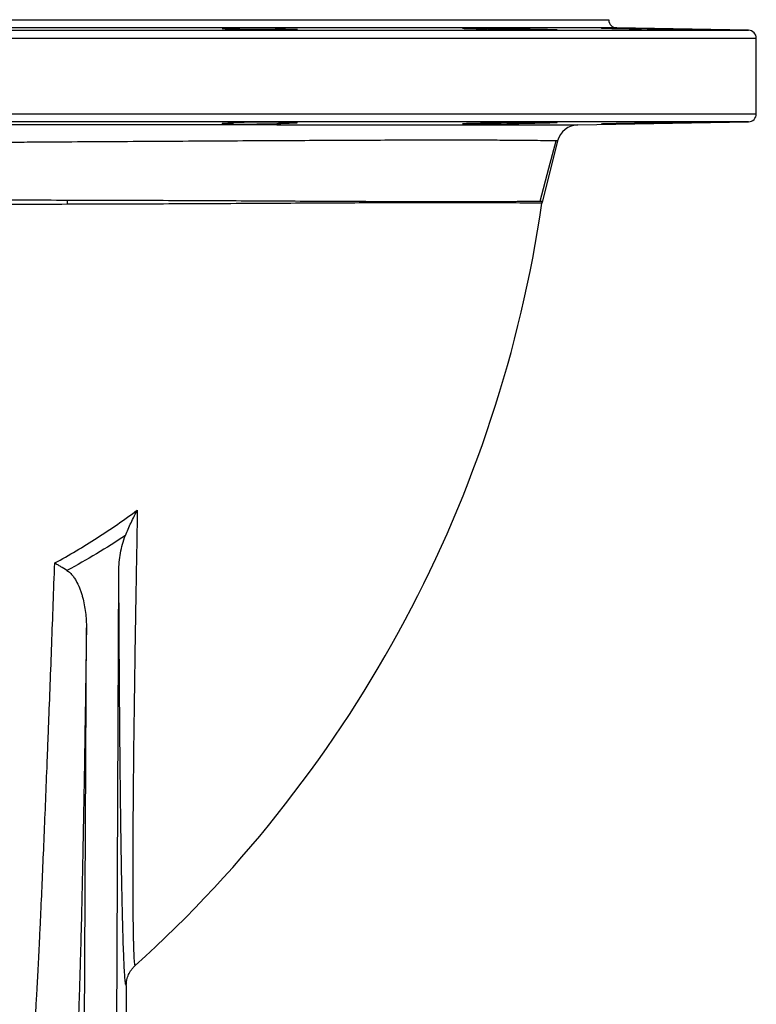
# Model space of a CAD drawing. Header units: millimetres. Extents: x 12 to 1901, y 10 to 2070.
# Tile 15 of 18: x 1627 to 1901, y 343 to 710. Entities that reach past the tile are written whole.
import ezdxf

# ---------------------------------------------------------------- set-up
doc = ezdxf.new("R2010")
doc.units = ezdxf.units.MM

msp = doc.modelspace()

# ---------------------------------------------------------------- linework, layer by layer
at = {"color": 7, "linetype": 'Continuous', "lineweight": 25}
for p, q in [((1476.26, 710.14), (1846.26, 710.14)), ((1846.26, 710.05), (1846.26, 710.14)), ((1706.14, 706.72), (1706.14, 706.49)), ((1723.28, 706.34), (1723.28, 706.72)), ((1801.01, 706.72), (1801.01, 706.71)), ((1813.56, 706.4), (1813.56, 706.72)), ((1898.31, 706.19), (1849.21, 707.05)), ((1901.26, 675.09), (1901.26, 703.19)), ((1706.14, 671.79), (1706.14, 671.56)), ((1723.28, 671.56), (1723.28, 671.94)), ((1813.56, 671.56), (1813.56, 671.88)), ((1834.76, 670.98), (1898.31, 672.09)), ((1827.15, 664.94), (1821.47, 642.54)), ((1820.62, 642.53), (1821.32, 642.54)), ((1661.43, 53.15), (1663.55, 504.58)), ((1649.37, 40.2), (1651.45, 483.46)), ((1666.32, 350.19), (1666.32, 10.14))]:
    msp.add_line(p, q, dxfattribs=at)
at = {"color": 8, "linetype": 'Continuous', "lineweight": 25}
for p, q in [((1476.26, 710.05), (1846.26, 710.05)), ((1424.21, 706.19), (1898.31, 706.19)), ((1661.26, 707.05), (1473.31, 707.05)), ((1849.21, 707.05), (1661.26, 707.05)), ((1661.26, 703.19), (1421.26, 703.19)), ((1901.26, 703.19), (1661.26, 703.19)), ((1421.26, 675.09), (1661.26, 675.09)), ((1661.26, 672.09), (1424.21, 672.09)), ((1661.26, 675.09), (1901.26, 675.09)), ((1898.31, 672.09), (1661.26, 672.09))]:
    msp.add_line(p, q, dxfattribs=at)
at = {"color": 7, "linetype": 'Continuous', "lineweight": 25, "flags": 128}
for points in [[(1730.12, 671.78), (1730.14, 671.8), (1729.8, 671.83), (1729.11, 671.86), (1728.08, 671.89), (1726.36, 671.92), (1724.69, 671.93), (1722.8, 671.94), (1720.76, 671.95), (1718.61, 671.94), (1716.42, 671.94), (1714.25, 671.92), (1712.17, 671.9), (1710.22, 671.88), (1708.48, 671.85), (1706.98, 671.82), (1705.77, 671.78), (1704.88, 671.74), (1704.34, 671.7), (1704.17, 671.67), (1704.36, 671.63), (1704.92, 671.6), (1706.14, 671.56), (1706.14, 671.56)], [(1826.99, 671.88), (1826.97, 671.89), (1826.85, 671.91), (1826.63, 671.92), (1826.34, 671.92), (1825.95, 671.93), (1825.47, 671.94), (1824.91, 671.94), (1824.11, 671.95), (1823.19, 671.95), (1822.4, 671.95), (1821.54, 671.94), (1820.61, 671.94), (1819.63, 671.93), (1818.64, 671.93), (1817.61, 671.92), (1816.54, 671.91), (1815.43, 671.9), (1814.36, 671.89), (1813.28, 671.88), (1812.17, 671.86), (1811.08, 671.85), (1810.04, 671.83), (1809.02, 671.81), (1808.02, 671.79), (1807.05, 671.78), (1806.16, 671.76), (1805.33, 671.74), (1804.53, 671.72), (1803.8, 671.7), (1803.17, 671.68), (1802.61, 671.66), (1802.12, 671.64), (1801.71, 671.63), (1801.4, 671.61), (1801.18, 671.59), (1801.04, 671.58), (1801, 671.56), (1801.01, 671.56), (1801.01, 671.56)], [(1820.65, 642.52), (1823.94, 654.76), (1826.68, 664.94)]]:
    msp.add_lwpolyline(points, dxfattribs=at)
at = {"color": 7, "linetype": 'Continuous', "lineweight": 25}
for centre, radius, start, end in [((1849.26, 710.05), 3, 180, 269), ((1898.26, 703.19), 3, 0, 89), ((1898.26, 675.09), 3, 271, 0), ((1834.9, 662.98), 8, 91, 165.7888), ((1495.3, 642.72), 149.05, 359.4663, 0.0837), ((1774.85, 641.01), 12.21, 173.3541, 175.99), ((1777.65, 641), 11.87, 173.1595, 175.7789), ((1829.08, 640.58), 8.01, 165.8394, 171.7306), ((1829.23, 640.58), 8, 165.7888, 171.7196), ((1351.26, 710.14), 475, 312.0851, 351.7196)]:
    msp.add_arc(centre, radius, start, end, dxfattribs=at)
for points, knots in [([(1702.17, 706.88), (1702.13, 706.87), (1701.99, 706.85), (1703.03, 706.79), (1704.65, 706.75), (1705.86, 706.73), (1706.14, 706.72)], [0, 0, 0, 0, 0.135508, 0.512843, 0.89019, 1, 1, 1, 1]), ([(1723.75, 706.83), (1723.6, 706.84), (1723.23, 706.86), (1722.66, 706.88), (1721.99, 706.9), (1721.62, 706.91), (1720.79, 706.93), (1720.34, 706.94), (1719.36, 706.96), (1718.85, 706.97), (1717.77, 706.98), (1717.2, 706.99), (1716.02, 707), (1715.42, 707.01), (1714.21, 707.02), (1713.59, 707.02), (1712.34, 707.03), (1711.73, 707.03), (1710.52, 707.03), (1709.92, 707.03), (1708.74, 707.03), (1708.18, 707.03), (1707.11, 707.02), (1706.59, 707.02), (1705.62, 707.01), (1705.18, 707), (1704.36, 706.99), (1704, 706.98), (1703.34, 706.97), (1703.06, 706.96), (1702.6, 706.94), (1702.42, 706.93), (1702.28, 706.92)], [0, 0, 0, 0, 0.0625, 0.125, 0.125, 0.1875, 0.1875, 0.25, 0.25, 0.3125, 0.3125, 0.375, 0.375, 0.4375, 0.4375, 0.5, 0.5, 0.5625, 0.5625, 0.625, 0.625, 0.6875, 0.6875, 0.75, 0.75, 0.8125, 0.8125, 0.875, 0.875, 0.9375, 0.9375, 1, 1, 1, 1]), ([(1723.28, 706.72), (1724.43, 706.7), (1725.46, 706.69), (1726.84, 706.66), (1727.27, 706.64), (1728.03, 706.62), (1728.37, 706.61), (1728.82, 706.6), (1728.97, 706.59), (1729.22, 706.58), (1729.34, 706.57), (1729.66, 706.56), (1729.82, 706.54), (1730.06, 706.52), (1730.14, 706.51), (1730.18, 706.49), (1730.16, 706.48), (1730.05, 706.46), (1730, 706.46), (1729.88, 706.45), (1729.81, 706.44), (1729.55, 706.43), (1729.34, 706.42), (1728.82, 706.4), (1728.52, 706.4), (1727.83, 706.38), (1727.44, 706.37), (1726.59, 706.36), (1726.12, 706.36), (1725.14, 706.35), (1724.62, 706.34), (1723.8, 706.34), (1723.52, 706.34), (1722.95, 706.34), (1722.65, 706.33), (1721.76, 706.33), (1721.15, 706.33), (1719.9, 706.33), (1719.27, 706.33), (1717.97, 706.34), (1717.32, 706.34), (1716.03, 706.34), (1715.39, 706.35), (1714.44, 706.35), (1714.12, 706.36), (1713.49, 706.36), (1713.18, 706.37), (1712.27, 706.37), (1711.67, 706.38), (1710.53, 706.4), (1709.97, 706.4), (1708.93, 706.42), (1708.44, 706.43), (1707.76, 706.44), (1707.54, 706.45), (1707.11, 706.46), (1706.91, 706.46), (1705.94, 706.49), (1705.34, 706.51), (1704.69, 706.54), (1704.52, 706.56), (1704.28, 706.58), (1704.2, 706.59), (1704.16, 706.61), (1704.16, 706.61), (1704.19, 706.62), (1704.21, 706.63), (1704.32, 706.64), (1704.44, 706.66), (1704.77, 706.68), (1704.98, 706.69), (1705.5, 706.7), (1705.8, 706.71), (1706.14, 706.72)], [0, 0, 0, 0, 0.0625, 0.0625, 0.09375, 0.09375, 0.125, 0.125, 0.140625, 0.140625, 0.15625, 0.15625, 0.1875, 0.1875, 0.21875, 0.21875, 0.25, 0.25, 0.265625, 0.265625, 0.28125, 0.28125, 0.3125, 0.3125, 0.34375, 0.34375, 0.375, 0.375, 0.40625, 0.40625, 0.4375, 0.4375, 0.453125, 0.453125, 0.46875, 0.46875, 0.5, 0.5, 0.53125, 0.53125, 0.5625, 0.5625, 0.59375, 0.59375, 0.609375, 0.609375, 0.625, 0.625, 0.65625, 0.65625, 0.6875, 0.6875, 0.71875, 0.71875, 0.734375, 0.734375, 0.75, 0.75, 0.8125, 0.8125, 0.84375, 0.84375, 0.875, 0.875, 0.890625, 0.890625, 0.90625, 0.90625, 0.9375, 0.9375, 0.96875, 0.96875, 1, 1, 1, 1]), ([(1723.28, 706.72), (1723.61, 706.73), (1724.07, 706.75), (1723.93, 706.78), (1723.89, 706.78)], [0, 0, 0, 0, 0.701953, 1, 1, 1, 1]), ([(1791.69, 706.97), (1791.69, 706.97), (1791.68, 706.96), (1791.75, 706.95), (1791.9, 706.94), (1792.13, 706.92), (1792.43, 706.91), (1792.8, 706.89), (1793.25, 706.88), (1793.76, 706.86), (1794.33, 706.85), (1794.97, 706.83), (1795.66, 706.81), (1796.39, 706.8), (1797.18, 706.78), (1797.97, 706.77), (1798.73, 706.75), (1799.47, 706.74), (1800.23, 706.73), (1800.75, 706.72), (1801.01, 706.72)], [0, 0, 0, 0, 0.025009, 0.085565, 0.144003, 0.202846, 0.262969, 0.323534, 0.38198, 0.440833, 0.500965, 0.561539, 0.61999, 0.678847, 0.738984, 0.799564, 0.849042, 0.898766, 0.949253, 1, 1, 1, 1]), ([(1813.56, 706.72), (1813.5, 706.73), (1813.44, 706.73), (1813.27, 706.74), (1813.17, 706.74), (1812.84, 706.76), (1812.56, 706.77), (1812.06, 706.79), (1811.88, 706.79), (1811.49, 706.8), (1811.28, 706.81), (1810.63, 706.83), (1810.15, 706.84), (1809.36, 706.86), (1809.09, 706.86), (1808.53, 706.88), (1807.96, 706.89), (1807.35, 706.9), (1806.74, 706.91), (1806.42, 706.91), (1805.45, 706.93), (1804.8, 706.94), (1803.8, 706.96), (1803.46, 706.96), (1802.79, 706.97), (1802.45, 706.97), (1801.44, 706.99), (1800.77, 706.99), (1799.79, 707), (1799.47, 707.01), (1798.83, 707.01), (1798.51, 707.01), (1797.59, 707.02), (1797.01, 707.02), (1796.17, 707.03), (1795.9, 707.03), (1795.38, 707.03), (1795.13, 707.03), (1794.42, 707.03), (1793.99, 707.03), (1793.42, 707.02), (1793.24, 707.02), (1792.91, 707.02), (1792.76, 707.02), (1792.35, 707.01), (1792.14, 707.01), (1791.9, 707), (1791.84, 706.99), (1791.75, 706.99), (1791.71, 706.98), (1791.7, 706.98)], [0, 0, 0, 0, 0.03125, 0.03125, 0.0625, 0.0625, 0.125, 0.125, 0.15625, 0.15625, 0.1875, 0.1875, 0.25, 0.25, 0.28125, 0.28125, 0.3125, 0.34375, 0.34375, 0.375, 0.375, 0.4375, 0.4375, 0.46875, 0.46875, 0.5, 0.5, 0.5625, 0.5625, 0.59375, 0.59375, 0.625, 0.625, 0.6875, 0.6875, 0.71875, 0.71875, 0.75, 0.75, 0.8125, 0.8125, 0.84375, 0.84375, 0.875, 0.875, 0.9375, 0.9375, 0.96875, 0.96875, 1, 1, 1, 1]), ([(1813.56, 706.72), (1814.2, 706.71), (1814.84, 706.7), (1816.14, 706.69), (1816.78, 706.68), (1818.02, 706.66), (1818.63, 706.64), (1819.52, 706.63), (1819.82, 706.62), (1820.39, 706.61), (1820.67, 706.61), (1821.49, 706.59), (1822.01, 706.58), (1822.98, 706.56), (1823.45, 706.54), (1824.29, 706.52), (1824.67, 706.51), (1825.19, 706.5), (1825.35, 706.49), (1825.65, 706.48), (1825.79, 706.47), (1826.44, 706.45), (1826.77, 706.43), (1826.99, 706.4), (1827.01, 706.4), (1826.96, 706.38), (1826.89, 706.37), (1826.71, 706.37), (1826.64, 706.36), (1826.47, 706.36), (1826.37, 706.35), (1826.05, 706.35), (1825.8, 706.34), (1825.19, 706.34), (1824.84, 706.34), (1824.07, 706.33), (1823.65, 706.33), (1822.26, 706.33), (1821.22, 706.33), (1819.79, 706.34), (1819.49, 706.34), (1818.9, 706.35), (1818.6, 706.35), (1817.68, 706.36), (1817.06, 706.36), (1815.79, 706.37), (1815.14, 706.38), (1813.84, 706.4), (1813.2, 706.4), (1812.24, 706.42), (1811.92, 706.42), (1811.28, 706.43), (1810.96, 706.43), (1810.02, 706.45), (1809.41, 706.46), (1808.23, 706.48), (1807.65, 706.49), (1806.55, 706.51), (1806.03, 706.52), (1805.05, 706.54), (1804.59, 706.56), (1803.95, 706.57), (1803.75, 706.58), (1803.36, 706.59), (1803.18, 706.6), (1802.66, 706.61), (1802.36, 706.62), (1801.84, 706.64), (1801.62, 706.66), (1801.28, 706.68), (1801.16, 706.69), (1801.05, 706.7), (1801.02, 706.7), (1801, 706.71), (1800.99, 706.72), (1801.01, 706.72)], [0, 0, 0, 0, 0.03125, 0.03125, 0.0625, 0.0625, 0.09375, 0.09375, 0.109375, 0.109375, 0.125, 0.125, 0.15625, 0.15625, 0.1875, 0.1875, 0.21875, 0.21875, 0.234375, 0.234375, 0.25, 0.25, 0.3125, 0.3125, 0.34375, 0.34375, 0.375, 0.375, 0.390625, 0.390625, 0.40625, 0.40625, 0.4375, 0.4375, 0.46875, 0.46875, 0.5, 0.5, 0.5625, 0.5625, 0.578125, 0.578125, 0.59375, 0.59375, 0.625, 0.625, 0.65625, 0.65625, 0.6875, 0.6875, 0.703125, 0.703125, 0.71875, 0.71875, 0.75, 0.75, 0.78125, 0.78125, 0.8125, 0.8125, 0.84375, 0.84375, 0.859375, 0.859375, 0.875, 0.875, 0.90625, 0.90625, 0.9375, 0.9375, 0.96875, 0.96875, 0.984375, 0.984375, 1, 1, 1, 1]), ([(1863.02, 706.72), (1862.68, 706.73), (1862.3, 706.74), (1861.49, 706.75), (1861.05, 706.76), (1860.13, 706.78), (1859.65, 706.79), (1858.9, 706.8), (1858.65, 706.81), (1858.13, 706.82), (1857.86, 706.82), (1857.06, 706.84), (1856.52, 706.85), (1855.43, 706.87), (1854.88, 706.87), (1853.2, 706.9), (1852.12, 706.92), (1850.79, 706.94), (1850.53, 706.95), (1850.02, 706.95), (1849.77, 706.96), (1849.03, 706.97), (1848.55, 706.98), (1847.65, 706.99), (1847.22, 707), (1846.42, 707.01), (1846.05, 707.01), (1845.55, 707.02), (1845.39, 707.02), (1845.08, 707.02), (1844.94, 707.02), (1844.54, 707.03), (1844.31, 707.03), (1843.93, 707.03), (1843.78, 707.03), (1843.56, 707.03), (1843.49, 707.03), (1843.46, 707.02)], [0, 0, 0, 0, 0.0625, 0.0625, 0.125, 0.125, 0.1875, 0.1875, 0.21875, 0.21875, 0.25, 0.25, 0.3125, 0.3125, 0.375, 0.375, 0.5, 0.5, 0.53125, 0.53125, 0.5625, 0.5625, 0.625, 0.625, 0.6875, 0.6875, 0.75, 0.75, 0.78125, 0.78125, 0.8125, 0.8125, 0.875, 0.875, 0.9375, 0.9375, 1, 1, 1, 1]), ([(1843.48, 707.02), (1843.48, 707.02), (1843.49, 707.01), (1843.86, 707), (1844.53, 706.98), (1845.5, 706.96), (1846.7, 706.93), (1848.14, 706.9), (1849.75, 706.87), (1851.5, 706.83), (1853.33, 706.8), (1855.2, 706.77), (1856.67, 706.75), (1857.74, 706.73), (1858.2, 706.72), (1858.43, 706.72)], [0, 0, 0, 0, 0.062527, 0.148154, 0.236264, 0.321901, 0.410021, 0.495672, 0.583807, 0.669469, 0.757614, 0.84328, 0.931429, 0.965639, 1, 1, 1, 1]), ([(1863.02, 706.72), (1864.13, 706.7), (1865.32, 706.69), (1866.88, 706.66), (1867.2, 706.66), (1867.84, 706.64), (1868.16, 706.64), (1869.13, 706.62), (1869.77, 706.61), (1871.06, 706.59), (1871.71, 706.58), (1872.99, 706.56), (1873.61, 706.54), (1874.52, 706.53), (1874.82, 706.52), (1875.42, 706.51), (1875.71, 706.51), (1876.57, 706.49), (1877.12, 706.48), (1878.15, 706.46), (1878.64, 706.45), (1879.57, 706.43), (1879.99, 706.42), (1880.75, 706.4), (1881.1, 706.4), (1881.55, 706.38), (1881.69, 706.38), (1881.95, 706.37), (1882.07, 706.37), (1882.39, 706.36), (1882.56, 706.36), (1882.8, 706.35), (1882.87, 706.34), (1882.92, 706.34), (1882.89, 706.34), (1882.79, 706.33), (1882.74, 706.33), (1882.62, 706.33), (1882.55, 706.33), (1882.12, 706.33), (1881.61, 706.33), (1880.57, 706.34), (1880.18, 706.35), (1879.34, 706.36), (1878.87, 706.36), (1877.89, 706.37), (1877.37, 706.38), (1876.55, 706.39), (1876.27, 706.4), (1875.7, 706.4), (1875.41, 706.41), (1873.92, 706.43), (1872.67, 706.45), (1870.08, 706.49), (1868.79, 706.51), (1867.19, 706.54), (1866.87, 706.54), (1866.24, 706.56), (1865.94, 706.56), (1865.02, 706.58), (1864.43, 706.59), (1863.29, 706.61), (1862.73, 706.62), (1861.68, 706.64), (1861.2, 706.66), (1860.51, 706.67), (1860.29, 706.68), (1859.86, 706.69), (1859.66, 706.69), (1859.08, 706.7), (1858.73, 706.71), (1858.43, 706.72)], [0, 0, 0, 0, 0.0625, 0.0625, 0.078125, 0.078125, 0.09375, 0.09375, 0.125, 0.125, 0.15625, 0.15625, 0.1875, 0.1875, 0.203125, 0.203125, 0.21875, 0.21875, 0.25, 0.25, 0.28125, 0.28125, 0.3125, 0.3125, 0.34375, 0.34375, 0.359375, 0.359375, 0.375, 0.375, 0.40625, 0.40625, 0.4375, 0.4375, 0.46875, 0.46875, 0.484375, 0.484375, 0.5, 0.5, 0.5625, 0.5625, 0.59375, 0.59375, 0.625, 0.625, 0.65625, 0.65625, 0.671875, 0.671875, 0.6875, 0.6875, 0.75, 0.75, 0.8125, 0.8125, 0.828125, 0.828125, 0.84375, 0.84375, 0.875, 0.875, 0.90625, 0.90625, 0.9375, 0.9375, 0.953125, 0.953125, 0.96875, 0.96875, 1, 1, 1, 1]), ([(1706.14, 671.56), (1705.79, 671.55), (1705.45, 671.55), (1704.83, 671.53), (1704.53, 671.52), (1703.71, 671.5), (1703.26, 671.49), (1702.73, 671.47), (1702.58, 671.46), (1702.33, 671.44), (1702.23, 671.43), (1702.09, 671.42), (1702.05, 671.41), (1702.02, 671.39), (1702.03, 671.39), (1702.15, 671.36), (1702.34, 671.35), (1702.79, 671.33), (1702.97, 671.32), (1703.37, 671.31), (1703.59, 671.31), (1704.08, 671.29), (1704.36, 671.29), (1704.95, 671.28), (1705.26, 671.28), (1705.92, 671.27), (1706.27, 671.26), (1707, 671.26), (1707.39, 671.26), (1708.58, 671.25), (1709.42, 671.25), (1710.74, 671.25), (1711.19, 671.25), (1712.08, 671.25), (1712.53, 671.25), (1713.43, 671.26), (1713.88, 671.26), (1714.78, 671.27), (1715.23, 671.27), (1716.1, 671.28), (1716.53, 671.28), (1717.37, 671.29), (1717.78, 671.3), (1718.99, 671.31), (1719.72, 671.33), (1720.73, 671.35), (1721.05, 671.35), (1721.64, 671.37), (1721.91, 671.38), (1722.41, 671.39), (1722.64, 671.4), (1723.05, 671.41), (1723.23, 671.42), (1723.68, 671.45), (1723.88, 671.46), (1723.97, 671.48)], [0, 0, 0, 0, 0.03125, 0.03125, 0.0625, 0.0625, 0.125, 0.125, 0.15625, 0.15625, 0.1875, 0.1875, 0.21875, 0.21875, 0.25, 0.25, 0.3125, 0.3125, 0.34375, 0.34375, 0.375, 0.375, 0.40625, 0.40625, 0.4375, 0.4375, 0.46875, 0.46875, 0.5, 0.5, 0.5625, 0.5625, 0.59375, 0.59375, 0.625, 0.625, 0.65625, 0.65625, 0.6875, 0.6875, 0.71875, 0.71875, 0.75, 0.75, 0.8125, 0.8125, 0.84375, 0.84375, 0.875, 0.875, 0.90625, 0.90625, 0.9375, 0.9375, 1, 1, 1, 1]), ([(1723.28, 671.56), (1724.22, 671.57), (1725.09, 671.59), (1726.27, 671.61), (1726.65, 671.62), (1727.35, 671.64), (1727.67, 671.64), (1728.26, 671.66), (1728.53, 671.67), (1728.89, 671.68), (1729, 671.69), (1729.21, 671.7), (1729.31, 671.7), (1729.76, 671.73), (1729.99, 671.74), (1730.1, 671.76)], [0, 0, 0, 0, 0.25, 0.25, 0.375, 0.375, 0.5, 0.5, 0.625, 0.625, 0.6875, 0.6875, 0.75, 0.75, 1, 1, 1, 1]), ([(1723.9, 671.49), (1723.9, 671.51), (1723.91, 671.53), (1723.44, 671.55), (1723.28, 671.56)], [0, 0, 0, 0, 0.643807, 1, 1, 1, 1]), ([(1801.01, 671.56), (1800.51, 671.55), (1800.01, 671.54), (1799.04, 671.53), (1798.57, 671.52), (1797.65, 671.5), (1797.21, 671.5), (1796.35, 671.48), (1795.94, 671.47), (1795.18, 671.45), (1794.82, 671.44), (1794.14, 671.43), (1793.83, 671.42), (1793.27, 671.4), (1793.02, 671.39), (1792.58, 671.37), (1792.39, 671.37), (1791.91, 671.34), (1791.73, 671.33), (1791.68, 671.31), (1791.68, 671.31), (1791.7, 671.3), (1791.71, 671.3), (1791.79, 671.29), (1791.87, 671.28), (1792.04, 671.28), (1792.11, 671.27), (1792.26, 671.27), (1792.35, 671.27), (1792.62, 671.26), (1793.06, 671.26), (1793.61, 671.25), (1794.07, 671.25), (1794.23, 671.25), (1794.56, 671.25), (1794.73, 671.25), (1795.27, 671.25), (1795.65, 671.25), (1796.25, 671.25), (1796.45, 671.25), (1796.88, 671.25), (1797.1, 671.26), (1798.2, 671.26), (1799.14, 671.27), (1800.62, 671.28), (1801.12, 671.29), (1802.13, 671.3), (1802.63, 671.31), (1803.64, 671.32), (1804.15, 671.33), (1805.14, 671.34), (1805.63, 671.35), (1806.58, 671.37), (1807.05, 671.37), (1807.97, 671.39), (1808.4, 671.4), (1809.24, 671.42), (1809.64, 671.43), (1810.39, 671.44), (1810.75, 671.45), (1811.4, 671.47), (1811.7, 671.48), (1812.24, 671.5), (1812.48, 671.5), (1813.11, 671.53), (1813.4, 671.54), (1813.56, 671.56)], [0, 0, 0, 0, 0.03125, 0.03125, 0.0625, 0.0625, 0.09375, 0.09375, 0.125, 0.125, 0.15625, 0.15625, 0.1875, 0.1875, 0.21875, 0.21875, 0.25, 0.25, 0.3125, 0.3125, 0.328125, 0.328125, 0.34375, 0.34375, 0.375, 0.375, 0.390625, 0.390625, 0.40625, 0.40625, 0.4375, 0.46875, 0.46875, 0.484375, 0.484375, 0.5, 0.5, 0.53125, 0.53125, 0.546875, 0.546875, 0.5625, 0.5625, 0.625, 0.625, 0.65625, 0.65625, 0.6875, 0.6875, 0.71875, 0.71875, 0.75, 0.75, 0.78125, 0.78125, 0.8125, 0.8125, 0.84375, 0.84375, 0.875, 0.875, 0.90625, 0.90625, 0.9375, 0.9375, 1, 1, 1, 1]), ([(1813.56, 671.56), (1813.98, 671.56), (1814.41, 671.57), (1815.27, 671.58), (1815.7, 671.59), (1816.98, 671.61), (1817.81, 671.62), (1819.01, 671.64), (1819.41, 671.65), (1820.18, 671.66), (1820.56, 671.67), (1821.65, 671.69), (1822.32, 671.71), (1823.26, 671.73), (1823.56, 671.74), (1824.12, 671.75), (1824.65, 671.77), (1825.11, 671.78), (1825.53, 671.79), (1825.73, 671.8), (1826.25, 671.82), (1826.51, 671.83), (1826.79, 671.85), (1826.86, 671.86), (1826.96, 671.87), (1826.99, 671.88), (1827, 671.88)], [0, 0, 0, 0, 0.0625, 0.0625, 0.125, 0.125, 0.25, 0.25, 0.3125, 0.3125, 0.375, 0.375, 0.5, 0.5, 0.5625, 0.5625, 0.625, 0.6875, 0.6875, 0.75, 0.75, 0.875, 0.875, 0.9375, 0.9375, 1, 1, 1, 1]), ([(1858.43, 671.56), (1857.96, 671.55), (1857.48, 671.54), (1856.5, 671.53), (1856, 671.52), (1854.48, 671.5), (1853.48, 671.48), (1852.23, 671.46), (1851.98, 671.45), (1851.49, 671.44), (1851.25, 671.44), (1850.53, 671.43), (1850.06, 671.42), (1849.39, 671.4), (1849.16, 671.4), (1848.72, 671.39), (1848.51, 671.39), (1847.88, 671.37), (1847.08, 671.36), (1846.38, 671.34), (1845.89, 671.33), (1845.73, 671.33), (1845.43, 671.32), (1845.29, 671.32), (1844.88, 671.31), (1844.65, 671.3), (1844.33, 671.29), (1844.24, 671.29), (1844.06, 671.28), (1843.98, 671.28), (1843.62, 671.27), (1843.46, 671.26), (1843.44, 671.25), (1843.47, 671.25), (1843.59, 671.25), (1843.69, 671.25), (1843.95, 671.25), (1844.12, 671.25), (1844.51, 671.25), (1844.74, 671.25), (1845.25, 671.26), (1845.54, 671.26), (1846.18, 671.27), (1846.52, 671.27), (1847.25, 671.28), (1847.64, 671.29), (1848.46, 671.3), (1848.89, 671.31), (1849.79, 671.32), (1850.25, 671.33), (1851.19, 671.34), (1851.68, 671.35), (1853.18, 671.37), (1854.18, 671.39), (1855.69, 671.42), (1856.2, 671.43), (1857.19, 671.44), (1857.67, 671.45), (1858.38, 671.47), (1858.62, 671.47), (1859.08, 671.48), (1859.31, 671.48), (1859.99, 671.5), (1860.42, 671.5), (1861.23, 671.52), (1861.62, 671.53), (1862.18, 671.54), (1862.36, 671.54), (1862.7, 671.55), (1862.87, 671.55), (1863.02, 671.56)], [0, 0, 0, 0, 0.03125, 0.03125, 0.0625, 0.0625, 0.125, 0.125, 0.140625, 0.140625, 0.15625, 0.15625, 0.1875, 0.1875, 0.203125, 0.203125, 0.21875, 0.21875, 0.25, 0.28125, 0.28125, 0.296875, 0.296875, 0.3125, 0.3125, 0.34375, 0.34375, 0.359375, 0.359375, 0.375, 0.375, 0.4375, 0.4375, 0.46875, 0.46875, 0.5, 0.5, 0.53125, 0.53125, 0.5625, 0.5625, 0.59375, 0.59375, 0.625, 0.625, 0.65625, 0.65625, 0.6875, 0.6875, 0.71875, 0.71875, 0.75, 0.75, 0.8125, 0.8125, 0.84375, 0.84375, 0.875, 0.875, 0.890625, 0.890625, 0.90625, 0.90625, 0.9375, 0.9375, 0.96875, 0.96875, 0.984375, 0.984375, 1, 1, 1, 1]), ([(1882.86, 671.94), (1882.87, 671.94), (1882.91, 671.95), (1882.59, 671.95), (1881.91, 671.95), (1881, 671.94), (1880.03, 671.93), (1878.93, 671.92), (1877.46, 671.9), (1875.58, 671.87), (1873.51, 671.84), (1871.36, 671.81), (1869.15, 671.77), (1866.98, 671.74), (1864.88, 671.7), (1862.93, 671.66), (1861.17, 671.62), (1859.9, 671.59), (1859.01, 671.57), (1858.62, 671.56), (1858.43, 671.56)], [0, 0, 0, 0, 0.025168, 0.089669, 0.152346, 0.216841, 0.256319, 0.296237, 0.358926, 0.423433, 0.486121, 0.550627, 0.613322, 0.677834, 0.740536, 0.805055, 0.867759, 0.93228, 0.966004, 1, 1, 1, 1]), ([(1863.02, 671.56), (1863.96, 671.57), (1864.96, 671.59), (1866.27, 671.61), (1866.53, 671.61), (1867.07, 671.62), (1867.34, 671.63), (1868.16, 671.64), (1869.25, 671.66), (1870.34, 671.68), (1871.44, 671.69), (1871.99, 671.7), (1873.61, 671.73), (1874.64, 671.75), (1876.63, 671.79), (1877.55, 671.81), (1878.59, 671.83), (1878.79, 671.83), (1879.18, 671.84), (1879.38, 671.84), (1879.93, 671.86), (1880.61, 671.87), (1881.18, 671.88), (1881.69, 671.9), (1881.91, 671.9), (1882.48, 671.92), (1882.73, 671.93), (1882.84, 671.93)], [0, 0, 0, 0, 0.125, 0.125, 0.15625, 0.15625, 0.1875, 0.1875, 0.25, 0.3125, 0.3125, 0.375, 0.375, 0.5, 0.5, 0.625, 0.625, 0.65625, 0.65625, 0.6875, 0.6875, 0.75, 0.8125, 0.8125, 0.875, 0.875, 1, 1, 1, 1]), ([(1476.57, 671.17), (1476.57, 671.17), (1476.9, 671.17), (1478.18, 671.17), (1479.12, 671.17), (1480.99, 671.16), (1481.69, 671.16), (1482.85, 671.16), (1483.25, 671.16), (1484.09, 671.16), (1484.53, 671.16), (1486.81, 671.15), (1488.89, 671.15), (1493.56, 671.14), (1496.14, 671.14), (1500.4, 671.13), (1501.88, 671.13), (1504.19, 671.13), (1504.98, 671.13), (1506.58, 671.13), (1507.4, 671.13), (1511.55, 671.12), (1515.08, 671.12), (1522.53, 671.11), (1526.45, 671.11), (1534.7, 671.1), (1539.02, 671.1), (1544.68, 671.1), (1545.82, 671.1), (1548.14, 671.1), (1549.31, 671.1), (1552.84, 671.09), (1555.23, 671.09), (1562.49, 671.09), (1567.46, 671.09), (1577.66, 671.08), (1582.89, 671.08), (1590.92, 671.07), (1593.63, 671.07), (1597.75, 671.07), (1599.13, 671.07), (1601.9, 671.07), (1603.3, 671.07), (1610.31, 671.06), (1615.98, 671.06), (1624.59, 671.06), (1627.47, 671.06), (1631.82, 671.05), (1633.27, 671.05), (1636.18, 671.05), (1637.63, 671.05), (1644.9, 671.05), (1650.69, 671.05), (1662.27, 671.04), (1668.06, 671.04), (1679.6, 671.03), (1685.36, 671.03), (1692.55, 671.03), (1693.99, 671.03), (1696.84, 671.03), (1698.27, 671.03), (1702.51, 671.02), (1705.31, 671.02), (1713.65, 671.02), (1719.1, 671.02), (1729.8, 671.01), (1735.05, 671.01), (1742.76, 671.01), (1745.31, 671), (1750.35, 671), (1752.82, 671), (1760.09, 671), (1764.76, 671), (1773.72, 670.99), (1778.01, 670.99), (1784.19, 670.99), (1786.2, 670.99), (1789.15, 670.99), (1790.12, 670.99), (1792.04, 670.99), (1792.99, 670.99), (1797.65, 670.98), (1801.14, 670.98), (1807.62, 670.98), (1810.62, 670.98), (1816.13, 670.98), (1818.64, 670.98), (1821.47, 670.98), (1822.02, 670.98), (1823.09, 670.98), (1823.61, 670.98), (1825.12, 670.98), (1826.05, 670.98), (1828.63, 670.98), (1830.07, 670.98), (1832.39, 670.98), (1833.27, 670.98), (1834.45, 670.98), (1834.76, 670.98), (1834.76, 670.98)], [0, 0, 0, 0, 0.03125, 0.03125, 0.0625, 0.0625, 0.078125, 0.078125, 0.085937, 0.085937, 0.09375, 0.09375, 0.125, 0.125, 0.15625, 0.15625, 0.171875, 0.171875, 0.179687, 0.179687, 0.1875, 0.1875, 0.21875, 0.21875, 0.25, 0.25, 0.28125, 0.28125, 0.289062, 0.289062, 0.296875, 0.296875, 0.3125, 0.3125, 0.34375, 0.34375, 0.375, 0.375, 0.390625, 0.390625, 0.398437, 0.398437, 0.40625, 0.40625, 0.4375, 0.4375, 0.453125, 0.453125, 0.460937, 0.460937, 0.46875, 0.46875, 0.5, 0.5, 0.53125, 0.53125, 0.5625, 0.5625, 0.570312, 0.570312, 0.578125, 0.578125, 0.59375, 0.59375, 0.625, 0.625, 0.65625, 0.65625, 0.671875, 0.671875, 0.6875, 0.6875, 0.71875, 0.71875, 0.75, 0.75, 0.765625, 0.765625, 0.773437, 0.773437, 0.78125, 0.78125, 0.8125, 0.8125, 0.84375, 0.84375, 0.875, 0.875, 0.882812, 0.882812, 0.890625, 0.890625, 0.90625, 0.90625, 0.9375, 0.9375, 0.96875, 0.96875, 1, 1, 1, 1]), ([(1827.15, 664.94), (1827.15, 664.94), (1826.85, 664.95), (1825.72, 664.97), (1824.88, 664.99), (1822.66, 665.02), (1821.28, 665.04), (1819.21, 665.07), (1818.78, 665.07), (1817.88, 665.08), (1817.42, 665.09), (1815.98, 665.1), (1814.96, 665.11), (1811.71, 665.14), (1809.31, 665.16), (1804.03, 665.18), (1801.16, 665.2), (1796.49, 665.21), (1794.87, 665.21), (1791.52, 665.22), (1789.78, 665.22), (1784.43, 665.22), (1780.67, 665.22), (1772.8, 665.21), (1768.69, 665.2), (1760.09, 665.17), (1755.61, 665.15), (1749.78, 665.13), (1748.6, 665.13), (1746.22, 665.11), (1745.03, 665.11), (1741.43, 665.09), (1739, 665.08), (1731.63, 665.05), (1726.61, 665.02), (1716.36, 664.97), (1711.13, 664.94), (1703.13, 664.89), (1700.44, 664.88), (1696.35, 664.86), (1694.99, 664.85), (1692.25, 664.83), (1690.88, 664.82), (1684.02, 664.78), (1678.52, 664.75), (1667.48, 664.68), (1661.95, 664.65), (1650.85, 664.58), (1645.28, 664.54), (1638.3, 664.5), (1636.91, 664.49), (1634.13, 664.47), (1632.74, 664.46), (1628.6, 664.43), (1625.86, 664.41), (1617.7, 664.35), (1612.33, 664.31), (1601.73, 664.22), (1596.51, 664.17), (1588.78, 664.09), (1586.23, 664.07), (1581.15, 664.01), (1578.66, 663.99), (1571.29, 663.9), (1566.53, 663.84), (1557.31, 663.7), (1552.86, 663.63), (1546.4, 663.51), (1544.28, 663.47), (1541.17, 663.4), (1540.14, 663.38), (1538.1, 663.33), (1537.09, 663.31), (1532.1, 663.19), (1528.32, 663.09), (1521.19, 662.88), (1517.84, 662.77), (1511.54, 662.54), (1508.59, 662.42), (1505.17, 662.27), (1504.5, 662.24), (1503.19, 662.18), (1502.55, 662.16), (1500.66, 662.07), (1499.47, 662.01), (1496.08, 661.85), (1494.08, 661.74), (1490.6, 661.55), (1489.12, 661.47), (1486.7, 661.34), (1485.77, 661.29), (1484.98, 661.24), (1484.84, 661.24), (1484.6, 661.22), (1484.5, 661.22), (1484.26, 661.21), (1484.18, 661.2), (1484.18, 661.2)], [0, 0, 0, 0, 0.03125, 0.03125, 0.0625, 0.0625, 0.09375, 0.09375, 0.101562, 0.101562, 0.109375, 0.109375, 0.125, 0.125, 0.15625, 0.15625, 0.1875, 0.1875, 0.203125, 0.203125, 0.21875, 0.21875, 0.25, 0.25, 0.28125, 0.28125, 0.3125, 0.3125, 0.320312, 0.320312, 0.328125, 0.328125, 0.34375, 0.34375, 0.375, 0.375, 0.40625, 0.40625, 0.421875, 0.421875, 0.429687, 0.429687, 0.4375, 0.4375, 0.46875, 0.46875, 0.5, 0.5, 0.53125, 0.53125, 0.539062, 0.539062, 0.546875, 0.546875, 0.5625, 0.5625, 0.59375, 0.59375, 0.625, 0.625, 0.640625, 0.640625, 0.65625, 0.65625, 0.6875, 0.6875, 0.71875, 0.71875, 0.734375, 0.734375, 0.742187, 0.742187, 0.75, 0.75, 0.78125, 0.78125, 0.8125, 0.8125, 0.84375, 0.84375, 0.851562, 0.851562, 0.859375, 0.859375, 0.875, 0.875, 0.90625, 0.90625, 0.9375, 0.9375, 0.96875, 0.96875, 0.976562, 0.976562, 0.984375, 0.984375, 1, 1, 1, 1]), ([(1479.57, 643.08), (1479.57, 643.08), (1479.87, 643.07), (1481.03, 643.05), (1481.9, 643.03), (1483.62, 643.01), (1484.27, 643), (1485.34, 642.98), (1485.72, 642.97), (1486.5, 642.96), (1486.91, 642.96), (1489.03, 642.93), (1490.97, 642.91), (1495.33, 642.87), (1497.75, 642.85), (1501.73, 642.83), (1503.11, 642.83), (1506, 642.82), (1507.5, 642.81), (1512.14, 642.8), (1515.42, 642.79), (1522.33, 642.79), (1525.96, 642.8), (1533.57, 642.81), (1537.55, 642.82), (1542.75, 642.83), (1543.8, 642.83), (1545.92, 642.84), (1546.98, 642.84), (1550.2, 642.85), (1552.38, 642.85), (1558.99, 642.87), (1563.51, 642.89), (1572.78, 642.91), (1577.53, 642.92), (1584.83, 642.94), (1587.29, 642.94), (1591.03, 642.95), (1592.28, 642.95), (1594.8, 642.95), (1596.07, 642.96), (1602.42, 642.96), (1607.55, 642.97), (1617.9, 642.97), (1623.12, 642.96), (1633.67, 642.95), (1638.99, 642.95), (1644.36, 642.93)], [0, 0, 0, 0, 0.0625, 0.0625, 0.125, 0.125, 0.15625, 0.15625, 0.171875, 0.171875, 0.1875, 0.1875, 0.25, 0.25, 0.3125, 0.3125, 0.34375, 0.34375, 0.375, 0.375, 0.4375, 0.4375, 0.5, 0.5, 0.5625, 0.5625, 0.578125, 0.578125, 0.59375, 0.59375, 0.625, 0.625, 0.6875, 0.6875, 0.75, 0.75, 0.78125, 0.78125, 0.796875, 0.796875, 0.8125, 0.8125, 0.875, 0.875, 0.9375, 0.9375, 1, 1, 1, 1]), ([(1644.36, 642.93), (1649.72, 642.92), (1655.05, 642.91), (1665.65, 642.88), (1670.93, 642.86), (1681.42, 642.82), (1686.64, 642.79), (1694.42, 642.76), (1697.01, 642.74), (1700.88, 642.72), (1702.17, 642.72), (1704.74, 642.71), (1706.01, 642.7), (1712.35, 642.67), (1717.31, 642.64), (1727, 642.59), (1731.74, 642.56), (1741, 642.52), (1745.52, 642.49), (1752.13, 642.46), (1754.3, 642.45), (1758.57, 642.44), (1760.67, 642.43), (1762.72, 642.42)], [0, 0, 0, 0, 0.125, 0.125, 0.25, 0.25, 0.375, 0.375, 0.4375, 0.4375, 0.46875, 0.46875, 0.5, 0.5, 0.625, 0.625, 0.75, 0.75, 0.875, 0.875, 0.9375, 0.9375, 1, 1, 1, 1]), ([(1644.35, 641.33), (1638.96, 641.32), (1633.63, 641.31), (1623.07, 641.3), (1617.85, 641.3), (1607.51, 641.31), (1602.39, 641.31), (1594.79, 641.32), (1592.27, 641.33), (1587.26, 641.34), (1584.76, 641.34), (1577.39, 641.36), (1572.6, 641.38), (1563.27, 641.41), (1558.74, 641.42), (1549.91, 641.45), (1545.62, 641.46), (1540.42, 641.48), (1539.39, 641.48), (1537.34, 641.48), (1536.32, 641.49), (1533.3, 641.49), (1531.34, 641.5), (1525.58, 641.51), (1521.93, 641.51), (1515.01, 641.51), (1511.73, 641.51), (1505.57, 641.49), (1502.67, 641.48), (1498.64, 641.46), (1497.34, 641.46), (1494.88, 641.44), (1493.72, 641.43), (1490.41, 641.41), (1488.45, 641.39), (1485.05, 641.35), (1483.61, 641.33), (1481.86, 641.31), (1481.34, 641.3), (1480.67, 641.29), (1480.46, 641.28), (1480.09, 641.28), (1479.92, 641.28), (1479.16, 641.26), (1478.86, 641.26), (1478.86, 641.26)], [0, 0, 0, 0, 0.0625, 0.0625, 0.125, 0.125, 0.1875, 0.1875, 0.21875, 0.21875, 0.25, 0.25, 0.3125, 0.3125, 0.375, 0.375, 0.4375, 0.4375, 0.453125, 0.453125, 0.46875, 0.46875, 0.5, 0.5, 0.5625, 0.5625, 0.625, 0.625, 0.6875, 0.6875, 0.71875, 0.71875, 0.75, 0.75, 0.8125, 0.8125, 0.875, 0.875, 0.90625, 0.90625, 0.921875, 0.921875, 0.9375, 0.9375, 1, 1, 1, 1]), ([(1762.67, 641.86), (1758.56, 641.85), (1754.32, 641.83), (1745.59, 641.79), (1741.09, 641.77), (1731.85, 641.72), (1727.11, 641.69), (1719.79, 641.65), (1717.33, 641.64), (1713.57, 641.62), (1712.31, 641.61), (1709.8, 641.6), (1708.53, 641.59), (1702.2, 641.56), (1697.09, 641.53), (1686.78, 641.48), (1681.57, 641.45), (1671.07, 641.41), (1665.77, 641.39), (1659.08, 641.37), (1657.74, 641.36), (1655.06, 641.35), (1653.72, 641.35), (1649.7, 641.34), (1647.03, 641.33), (1644.35, 641.33)], [0, 0, 0, 0, 0.125, 0.125, 0.25, 0.25, 0.375, 0.375, 0.4375, 0.4375, 0.46875, 0.46875, 0.5, 0.5, 0.625, 0.625, 0.75, 0.75, 0.875, 0.875, 0.90625, 0.90625, 0.9375, 0.9375, 1, 1, 1, 1]), ([(1821.16, 641.73), (1821.04, 641.73), (1820.85, 641.74), (1820.33, 641.74), (1820.01, 641.75), (1819.22, 641.76), (1818.76, 641.76), (1817.71, 641.77), (1817.12, 641.78), (1815.14, 641.8), (1813.56, 641.81), (1811.24, 641.83), (1810.75, 641.83), (1809.76, 641.84), (1809.24, 641.84), (1807.65, 641.85), (1806.52, 641.86), (1804.15, 641.87), (1802.91, 641.87), (1800.29, 641.88), (1798.93, 641.89), (1796.07, 641.89), (1794.59, 641.89), (1791.49, 641.9), (1789.88, 641.9), (1784.89, 641.9), (1781.36, 641.9), (1775.76, 641.89), (1773.84, 641.89), (1769.9, 641.88), (1767.88, 641.88), (1765.81, 641.87)], [0, 0, 0, 0, 0.0625, 0.0625, 0.125, 0.125, 0.1875, 0.1875, 0.25, 0.25, 0.375, 0.375, 0.40625, 0.40625, 0.4375, 0.4375, 0.5, 0.5, 0.5625, 0.5625, 0.625, 0.625, 0.6875, 0.6875, 0.75, 0.75, 0.875, 0.875, 0.9375, 0.9375, 1, 1, 1, 1]), ([(1639.63, 507.66), (1645, 510.58), (1650.26, 513.7), (1660.53, 520.29), (1665.54, 523.76), (1670.43, 527.39)], [0, 0, 0, 0, 0.5, 0.5, 1, 1, 1, 1]), ([(1665.99, 517.91), (1666.65, 519.5), (1667.35, 521.09), (1668.47, 523.46), (1668.85, 524.25), (1669.43, 525.43), (1669.63, 525.82), (1669.92, 526.41), (1670.02, 526.61), (1670.22, 527), (1670.33, 527.2), (1670.43, 527.39)], [0, 0, 0, 0, 0.5, 0.5, 0.75, 0.75, 0.875, 0.875, 0.9375, 0.9375, 1, 1, 1, 1]), ([(1670.43, 527.39), (1670.33, 522.24), (1670.24, 517.11), (1670.11, 509.45), (1670.06, 506.9), (1669.98, 501.83), (1669.93, 499.3), (1669.72, 486.72), (1669.56, 476.84), (1669.28, 457.53), (1669.15, 448.1), (1669.02, 436.66), (1668.99, 434.39), (1668.95, 429.89), (1668.92, 427.67), (1668.86, 421.12), (1668.83, 416.89), (1668.77, 408.72), (1668.75, 404.78), (1668.73, 399.11), (1668.73, 397.26), (1668.73, 394.55), (1668.72, 393.66), (1668.72, 391.89), (1668.72, 391.02), (1668.73, 386.72), (1668.74, 383.52), (1668.77, 377.61), (1668.8, 374.9), (1668.85, 371.23), (1668.87, 370.07), (1668.9, 368.43), (1668.91, 367.9), (1668.94, 366.87), (1668.95, 366.38), (1669.01, 364.01), (1669.07, 362.43), (1669.2, 359.93), (1669.28, 358.99), (1669.4, 358.1), (1669.44, 357.88), (1669.53, 357.62), (1669.58, 357.57), (1669.62, 357.62)], [0, 0, 0, 0, 0.0625, 0.0625, 0.09375, 0.09375, 0.125, 0.125, 0.25, 0.25, 0.375, 0.375, 0.40625, 0.40625, 0.4375, 0.4375, 0.5, 0.5, 0.5625, 0.5625, 0.59375, 0.59375, 0.609375, 0.609375, 0.625, 0.625, 0.6875, 0.6875, 0.75, 0.75, 0.78125, 0.78125, 0.796875, 0.796875, 0.8125, 0.8125, 0.875, 0.875, 0.9375, 0.9375, 0.96875, 0.96875, 1, 1, 1, 1]), ([(1663.55, 504.58), (1663.55, 505.73), (1663.6, 506.86), (1663.81, 509.12), (1663.95, 510.24), (1664.35, 512.46), (1664.59, 513.57), (1665.2, 515.76), (1665.56, 516.84), (1665.99, 517.91)], [0, 0, 0, 0, 0.25, 0.25, 0.5, 0.5, 0.75, 0.75, 1, 1, 1, 1]), ([(1631.46, 327.61), (1631.57, 328.33), (1631.69, 329.36), (1631.88, 331.33), (1631.95, 332.07), (1632.08, 333.67), (1632.15, 334.54), (1632.35, 337.34), (1632.5, 339.47), (1632.72, 343.04), (1632.8, 344.29), (1632.91, 346.26), (1632.95, 346.94), (1633.03, 348.31), (1633.07, 349.02), (1633.27, 352.61), (1633.43, 355.68), (1633.76, 362.21), (1633.93, 365.66), (1634.19, 371.1), (1634.28, 372.95), (1634.45, 376.76), (1634.54, 378.7), (1634.81, 384.66), (1634.99, 388.75), (1635.53, 401.33), (1635.9, 410.13), (1636.46, 423.87), (1636.64, 428.53), (1636.88, 434.47), (1636.93, 435.67), (1637.02, 438.06), (1637.07, 439.27), (1637.21, 442.89), (1637.3, 445.31), (1637.77, 457.47), (1638.15, 467.34), (1638.9, 487.33), (1639.27, 497.45), (1639.63, 507.66)], [0, 0, 0, 0, 0.0625, 0.0625, 0.09375, 0.09375, 0.125, 0.125, 0.1875, 0.1875, 0.21875, 0.21875, 0.234375, 0.234375, 0.25, 0.25, 0.3125, 0.3125, 0.375, 0.375, 0.40625, 0.40625, 0.4375, 0.4375, 0.5, 0.5, 0.625, 0.625, 0.6875, 0.6875, 0.703125, 0.703125, 0.71875, 0.71875, 0.75, 0.75, 0.875, 0.875, 1, 1, 1, 1]), ([(1644.18, 504.88), (1643.41, 505.35), (1642.65, 505.81), (1641.52, 506.51), (1641.14, 506.74), (1640.57, 507.09), (1640.38, 507.2), (1640.1, 507.38), (1640, 507.43), (1639.82, 507.55), (1639.72, 507.6), (1639.63, 507.66)], [0, 0, 0, 0, 0.5, 0.5, 0.75, 0.75, 0.875, 0.875, 0.9375, 0.9375, 1, 1, 1, 1]), ([(1644.18, 504.88), (1644.61, 504.61), (1645, 504.3), (1645.71, 503.62), (1646.04, 503.26), (1646.66, 502.48), (1646.94, 502.07), (1647.47, 501.24), (1647.71, 500.81), (1648.38, 499.52), (1648.77, 498.62), (1649.29, 497.24), (1649.45, 496.78), (1649.74, 495.85), (1649.88, 495.38), (1650.51, 493.05), (1650.87, 491.15), (1651.34, 487.33), (1651.46, 485.4), (1651.45, 483.46)], [0, 0, 0, 0, 0.0625, 0.0625, 0.125, 0.125, 0.1875, 0.1875, 0.25, 0.25, 0.375, 0.375, 0.4375, 0.4375, 0.5, 0.5, 0.75, 0.75, 1, 1, 1, 1]), ([(1665.35, 361.91), (1665.34, 361.93), (1665.28, 363.37), (1665.16, 367.06), (1664.99, 373.01), (1664.82, 379.9), (1664.66, 387.56), (1664.51, 395.97), (1664.37, 405.05), (1664.25, 413.94), (1664.14, 422.43), (1664.06, 430.37), (1663.98, 438.54), (1663.9, 446.98), (1663.83, 455.64), (1663.77, 464.53), (1663.71, 473.57), (1663.65, 483.26), (1663.59, 493.59), (1663.56, 500.92), (1663.55, 504.58)], [0, 0, 0, 0, 0.000639, 0.064189, 0.127743, 0.192331, 0.257905, 0.323838, 0.390791, 0.458052, 0.509317, 0.560584, 0.612258, 0.663933, 0.716684, 0.769437, 0.822474, 0.875512, 0.937718, 1, 1, 1, 1]), ([(1651.45, 483.46), (1651.32, 473.82), (1651.19, 464.34), (1650.91, 445.73), (1650.77, 436.61), (1650.47, 418.76), (1650.31, 410.05), (1650.12, 400.52), (1650.1, 399.47), (1650.05, 397.37), (1650.03, 396.33), (1649.97, 393.24), (1649.92, 391.2), (1649.79, 385.18), (1649.71, 381.29), (1649.53, 373.74), (1649.44, 370.09), (1649.25, 363.04), (1649.16, 359.64), (1649.04, 355.58), (1649.01, 354.77), (1648.97, 353.19), (1648.94, 352.4), (1648.87, 350.1), (1648.82, 348.61), (1648.68, 344.28), (1648.58, 341.59), (1648.39, 336.6), (1648.29, 334.31), (1648.1, 330.13), (1648, 328.24), (1647.86, 325.75), (1647.81, 324.97), (1647.71, 323.53), (1647.67, 322.88), (1647.52, 321.1), (1647.43, 320.17), (1647.34, 319.49)], [0, 0, 0, 0, 0.125, 0.125, 0.25, 0.25, 0.375, 0.375, 0.390625, 0.390625, 0.40625, 0.40625, 0.4375, 0.4375, 0.5, 0.5, 0.5625, 0.5625, 0.625, 0.625, 0.640625, 0.640625, 0.65625, 0.65625, 0.6875, 0.6875, 0.75, 0.75, 0.8125, 0.8125, 0.875, 0.875, 0.90625, 0.90625, 0.9375, 0.9375, 1, 1, 1, 1]), ([(1666.32, 350.19), (1666.32, 350.9), (1666.4, 351.59), (1666.61, 352.6), (1666.7, 352.94), (1666.92, 353.61), (1667.04, 353.94), (1667.47, 354.89), (1667.81, 355.49), (1668.43, 356.34), (1668.65, 356.61), (1669, 357), (1669.12, 357.13), (1669.37, 357.38), (1669.5, 357.5), (1669.62, 357.62)], [0, 0, 0, 0, 0.25, 0.25, 0.375, 0.375, 0.5, 0.5, 0.75, 0.75, 0.875, 0.875, 0.9375, 0.9375, 1, 1, 1, 1])]:
    msp.add_open_spline(points, degree=3, knots=knots, dxfattribs=at)
for points in [[(1762.72, 642.42), (1763.78, 642.42), (1764.83, 642.41), (1765.86, 642.41)], [(1821.32, 642.54), (1821.42, 642.54), (1821.47, 642.54), (1821.47, 642.54)], [(1765.81, 641.87), (1764.78, 641.87), (1763.73, 641.87), (1762.67, 641.86)], [(1821.31, 641.73), (1821.31, 641.73), (1821.26, 641.73), (1821.16, 641.73)], [(1665.99, 517.91), (1658.95, 513.22), (1651.67, 508.86), (1644.18, 504.88)]]:
    msp.add_open_spline(points, degree=3, dxfattribs=at)
at = {"color": 8, "linetype": 'Continuous', "lineweight": 25}
for points, knots in [([(1765.86, 642.41), (1769.22, 642.4), (1775.94, 642.38), (1785.09, 642.38), (1793.47, 642.38), (1800.82, 642.4), (1807.09, 642.42), (1812.27, 642.45), (1816.42, 642.49), (1819.03, 642.51), (1820.34, 642.53), (1820.6, 642.53), (1820.62, 642.53)], [0, 0, 0, 0, 0.111861, 0.224495, 0.339582, 0.455521, 0.567228, 0.67972, 0.794701, 0.910548, 0.992991, 1, 1, 1, 1]), ([(1666.32, 350.19), (1666.26, 350.24), (1666.13, 350.32), (1665.92, 351.73), (1665.72, 354.13), (1665.53, 357.47), (1665.41, 360.46), (1665.35, 361.91)], [0, 0, 0, 0, 0.197243, 0.396021, 0.599596, 0.804793, 1, 1, 1, 1])]:
    msp.add_open_spline(points, degree=3, knots=knots, dxfattribs=at)

doc.saveas('drawing.dxf')
